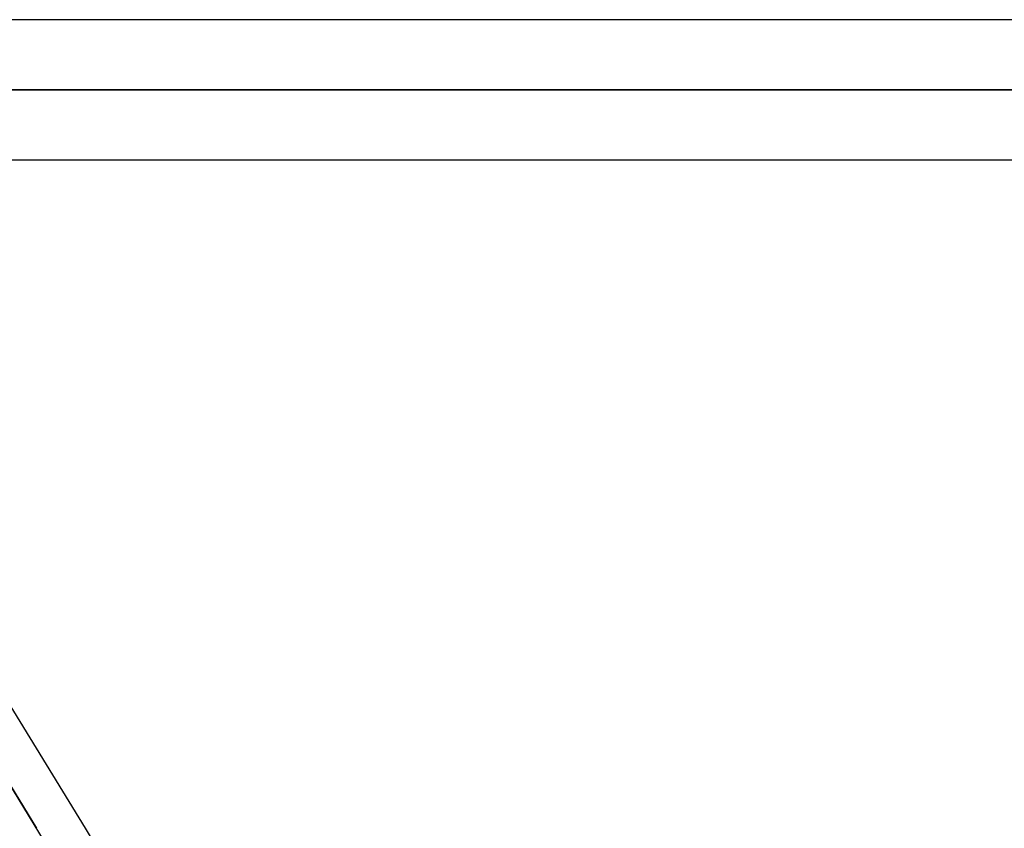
# Model space of a CAD drawing. Header units: millimetres. Extents: x -215 to 215, y -81 to 97.
# Tile 38 of 85: x -44 to -33, y 26 to 35. Entities that reach past the tile are written whole.
import ezdxf

# ---------------------------------------------------------------- set-up
doc = ezdxf.new("R2010")
doc.units = ezdxf.units.MM
doc.layers.add('MAIN-1', color=7, linetype='Continuous')
doc.layers.add('MAIN-2', color=7, linetype='Continuous')

msp = doc.modelspace()

# ---------------------------------------------------------------- linework, layer by layer
at = {"layer": 'MAIN-1'}
for p, q in [((110.012, 34.819), (-110.012, 34.819)), ((110.578, 34.056), (-110.578, 34.056)), ((-110.045, 33.294), (110.045, 33.294)), ((-48.274, 33.294), (-43.816, 26.019)), ((-43.284, 26.019), (-47.741, 33.294))]:
    msp.add_line(p, q, dxfattribs=at)
at = {"layer": 'MAIN-2'}
for p, q in [((-110.578, 34.056), (110.578, 34.056)), ((109.539, 34.056), (-109.539, 34.056)), ((-109.539, 34.056), (109.539, 34.056)), ((-49.258, 34.056), (49.258, 34.056)), ((49.258, 34.056), (-49.258, 34.056)), ((48.265, 34.056), (-48.265, 34.056)), ((-48.265, 34.056), (48.265, 34.056)), ((-43.65, 25.747), (-48.348, 33.415)), ((-42.349, 24.494), (-43.284, 26.019))]:
    msp.add_line(p, q, dxfattribs=at)

doc.saveas('drawing.dxf')
